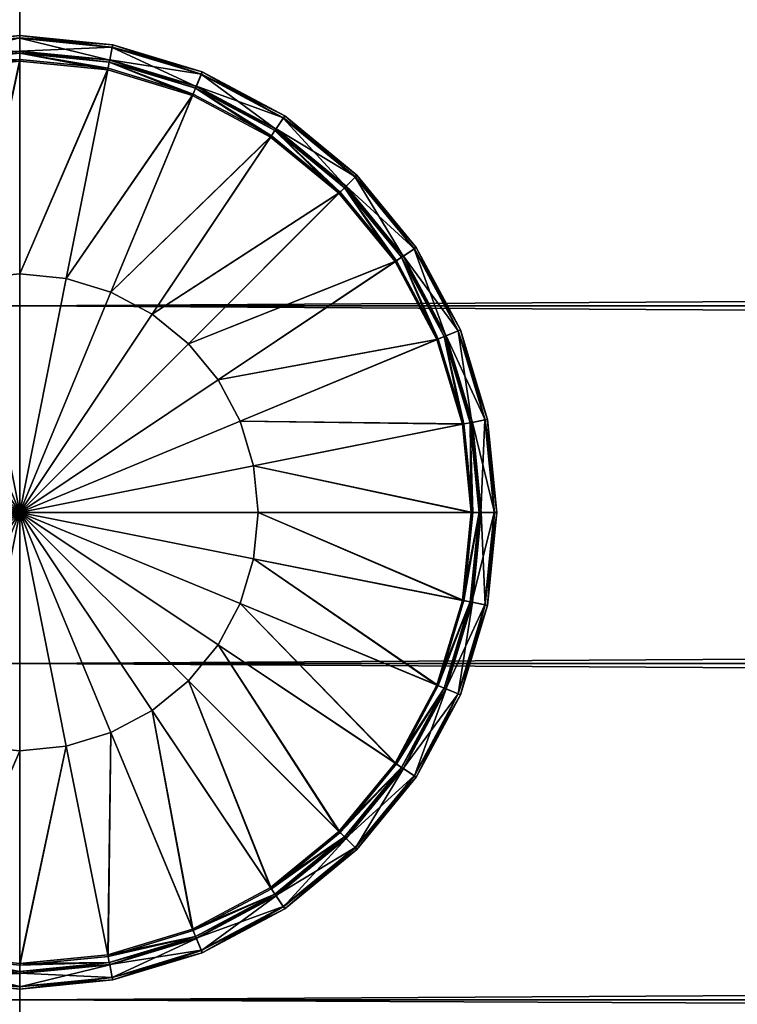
# Model space of a CAD drawing. Header units: millimetres. Extents: x -1425 to 1425, y -575 to 575.
# Tile 137 of 233: x 0 to 12, y 403 to 420. Entities that reach past the tile are written whole.
import ezdxf

# ---------------------------------------------------------------- set-up
doc = ezdxf.new("R2010")
doc.units = ezdxf.units.MM
doc.layers.get('0').update_dxf_attribs({"true_color": 0x5890e1})

msp = doc.modelspace()

# ---------------------------------------------------------------- meshes
at = {"color": 221, "true_color": 0xe5a6d7}
mesh = msp.add_polyface(dxfattribs=at)
corners = [(204.436, 498.085, 720.889), (204.749, 498.082, 720.701), (204.749, 498.526, 720.701), (204.999, 0, 711.949), (204.936, 0, 711.512), (204.936, 520.874, 711.512), (204.999, 520.843, 711.949), (204.749, 0, 711.199), (204.749, 520.896, 711.199), (204.436, 496.539, 720.889), (203.999, 496.54, 720.951), (203.999, 0, 720.951), (204.749, 496.536, 720.701), (204.436, 0, 720.889), (204.999, 498.07, 719.951), (204.936, 498.077, 720.389), (204.936, 496.531, 720.389), (204.999, 496.524, 719.951), (-203.185, 496.54, 720.951), (203.185, 496.54, 720.951), (203.185, 498.086, 720.951), (203.772, 498.086, 720.951), (203.772, 496.54, 720.951), (203.999, 498.086, 720.951), (204.999, 498.514, 719.951), (204.936, 498.521, 720.389), (204.936, 0, 720.389), (204.749, 0, 720.701), (-203.185, 0, 720.951), (203.185, 0, 720.951), (203.772, 0, 720.951), (203.772, 520.914, 710.949), (203.999, 520.914, 710.949), (203.999, 0, 710.949), (203.772, 0, 710.949), (204.436, 520.909, 711.012), (204.436, 0, 711.012), (-203.185, 520.914, 710.949), (203.185, 520.914, 710.949), (203.185, 0, 710.949), (204.999, 501.429, 719.803), (204.999, 523.913, 716.51), (204.999, 523.535, 712.035)]
mesh.append_faces([[corners[k] for k in face] for face in [(40, 14, 3), (41, 40, 3), (42, 41, 3)]], dxfattribs={"vtx0": -1, "vtx1": -1, "vtx2": -1, "color": 221})
mesh.append_faces([[corners[k] for k in face] for face in [(42, 3, 6)]], dxfattribs={"vtx0": -1, "vtx2": -1, "color": 221})
mesh.append_faces([[corners[k] for k in face] for face in [(14, 17, 3)]], dxfattribs={"vtx1": -1, "vtx2": -1, "color": 221})
mesh.append_faces([[corners[k] for k in face] for face in [(0, 1, 2), (3, 4, 5), (5, 6, 3), (4, 7, 8), (8, 5, 4), (9, 10, 11), (12, 9, 13), (14, 15, 16), (16, 17, 14), (15, 1, 12), (12, 16, 15), (18, 19, 20), (21, 20, 19), (19, 22, 21), (23, 21, 22), (22, 10, 23), (10, 9, 0), (0, 23, 10), (9, 12, 1), (1, 0, 9), (15, 14, 24), (1, 15, 25), (17, 16, 26), (16, 12, 27), (19, 18, 28), (22, 19, 29), (10, 22, 30), (31, 32, 33), (33, 34, 31), (32, 35, 36), (36, 33, 32), (35, 8, 7), (7, 36, 35), (37, 38, 39), (38, 31, 34), (34, 39, 38)]], dxfattribs={"vtx2": -1, "color": 221})
mesh = msp.add_polyface(dxfattribs=at)
corners = [(-205.001, 498.514, 719.951), (-205.001, 498.07, 719.951), (-204.938, 498.077, 720.389), (-204.938, 498.521, 720.389), (-204.751, 498.082, 720.701), (-204.001, 0, 710.949), (-204.438, 0, 711.012), (-204.438, 520.909, 711.012), (-204.001, 520.914, 710.949), (-204.751, 0, 711.199), (-204.751, 520.896, 711.199), (-204.938, 496.531, 720.389), (-205.001, 496.524, 719.951), (-205.001, 0, 719.951), (-204.751, 496.536, 720.701), (-204.938, 0, 720.389), (-203.74, 498.086, 720.951), (-204.001, 498.086, 720.951), (-204.001, 496.54, 720.951), (-203.74, 496.54, 720.951), (-204.438, 498.085, 720.889), (-204.438, 496.539, 720.889), (203.185, 498.086, 720.951), (-203.185, 498.086, 720.951), (-203.185, 496.54, 720.951), (-203.74, 498.53, 720.951), (-204.001, 498.53, 720.951), (-204.751, 498.526, 720.701), (-205.001, 520.843, 711.949), (-205.001, 0, 711.949), (-204.001, 0, 720.951), (-204.438, 0, 720.889), (-204.751, 0, 720.701), (-203.74, 0, 720.951), (-204.938, 520.874, 711.512), (-204.938, 0, 711.512), (-203.74, 520.914, 710.949), (-203.185, 520.914, 710.949), (-203.185, 0, 710.949), (-203.74, 0, 710.949), (203.185, 0, 710.949), (-205.001, 499.497, 719.921), (-205.001, 522.53, 711.949)]
mesh.append_faces([[corners[k] for k in face] for face in [(13, 28, 29)]], dxfattribs={"vtx0": -1, "color": 221})
mesh.append_faces([[corners[k] for k in face] for face in [(13, 42, 28)]], dxfattribs={"vtx0": -1, "vtx2": -1, "color": 221})
mesh.append_faces([[corners[k] for k in face] for face in [(12, 1, 41), (13, 12, 42)]], dxfattribs={"vtx1": -1, "vtx2": -1, "color": 221})
mesh.append_faces([[corners[k] for k in face] for face in [(0, 1, 2), (3, 2, 4), (5, 6, 7), (7, 8, 5), (6, 9, 10), (10, 7, 6), (11, 12, 13), (14, 11, 15), (16, 17, 18), (18, 19, 16), (17, 20, 21), (21, 18, 17), (20, 4, 14), (14, 21, 20), (22, 23, 24), (23, 16, 19), (19, 24, 23), (1, 12, 11), (11, 2, 1), (2, 11, 14), (14, 4, 2), (17, 16, 25), (20, 17, 26), (27, 4, 20), (19, 18, 30), (18, 21, 31), (21, 14, 32), (24, 19, 33), (28, 34, 35), (35, 29, 28), (34, 10, 9), (9, 35, 34), (36, 37, 38), (38, 39, 36), (8, 36, 39), (39, 5, 8), (40, 38, 37)]], dxfattribs={"vtx2": -1, "color": 221})
at = {"color": 196, "true_color": 0x390888}
mesh = msp.add_polyface(dxfattribs=at)
corners = [(1013.057, 394.469, 680.709), (1013.057, 395.524, 686.694), (0, 395.524, 686.694), (1013.057, 398.563, 691.957), (0, 398.563, 691.957), (1013.057, 403.219, 695.864), (0, 403.219, 695.864), (1013.057, 408.93, 697.943), (0, 408.93, 697.943), (1013.057, 415.008, 697.943), (0, 415.008, 697.943), (1013.057, 420.719, 695.864), (0, 420.719, 695.864), (1013.057, 425.375, 691.957), (0, 425.375, 691.957), (1013.057, 428.413, 686.694), (0, 428.414, 686.694), (1013.057, 429.469, 680.709), (0, 429.469, 680.709), (1013.057, 428.413, 674.723), (0, 428.414, 674.723), (1013.057, 425.375, 669.46), (0, 425.375, 669.46), (1013.057, 420.719, 665.553), (0, 420.719, 665.553), (1013.057, 415.008, 663.475), (0, 415.008, 663.475), (1013.057, 408.93, 663.475), (0, 408.93, 663.475), (1013.057, 403.219, 665.553), (0, 403.219, 665.553), (1013.057, 398.563, 669.46), (0, 398.563, 669.46), (1013.057, 395.524, 674.723), (0, 395.524, 674.723), (0, 394.469, 680.709), (0, 0, 698.95), (0, 483.003, 698.95), (1383, 483.003, 698.95), (0, 503.003, 710.951), (0, 487.003, 710.951), (1383, 487.003, 710.951), (0, 505.003, 700.95), (0, 505.003, 708.951), (1383, 505.003, 708.951), (1383, 487.003, 698.95), (0, 487.003, 698.95), (0, 503.003, 698.95), (1383, 483.003, 710.951), (0, 483.003, 710.951), (0, 0, 710.951), (0, 484.003, 698.95), (1383, 484.003, 698.95), (0, 485.003, 698.95), (1383, 503.878, 710.826), (0, 503.878, 710.826), (1383, 504.503, 710.451), (0, 504.503, 710.451), (0, 486.003, 710.951), (1383, 486.003, 710.951), (0, 485.003, 710.951), (1383, 504.878, 700.075), (0, 504.878, 700.075), (1383, 504.503, 699.45), (0, 504.503, 699.45), (0, 504.878, 709.826), (1383, 504.878, 709.826), (1383, 503.003, 698.95), (0, 503.878, 699.075), (1383, 503.878, 699.075), (1383, 486.003, 698.95), (0, 486.003, 698.95), (1383, 485.003, 698.95), (1383, 484.003, 710.951), (0, 484.003, 710.951), (1383, 485.003, 710.951), (1071.999, -7.5, 182.639), (1071.999, -2.605, 184.421), (0, -2.605, 184.421), (1071.999, 2.605, 184.421), (0, 2.605, 184.421)]
mesh.append_faces([[corners[k] for k in face] for face in [(0, 1, 2), (1, 3, 4), (3, 5, 6), (5, 7, 8), (7, 9, 10), (9, 11, 12), (11, 13, 14), (13, 15, 16), (15, 17, 18), (17, 19, 20), (19, 21, 22), (21, 23, 24), (23, 25, 26), (25, 27, 28), (27, 29, 30), (29, 31, 32), (31, 33, 34), (33, 0, 35), (36, 37, 38), (39, 40, 41), (42, 43, 44), (45, 46, 47), (48, 49, 50), (38, 37, 51), (52, 51, 53), (54, 55, 39), (56, 57, 55), (41, 40, 58), (59, 58, 60), (61, 62, 42), (63, 64, 62), (44, 43, 65), (66, 65, 57), (67, 47, 68), (69, 68, 64), (70, 71, 46), (72, 53, 71), (73, 74, 49), (75, 60, 74), (76, 77, 78), (77, 79, 80)]], dxfattribs={"vtx2": -1, "color": 196})
mesh = msp.add_polyface(dxfattribs=at)
corners = [(1013.057, 395.524, 686.694), (1013.057, 394.469, 680.709), (1021.691, 394.469, 680.709), (1013.057, 403.219, 695.864), (1013.057, 398.563, 691.957), (1021.691, 398.563, 691.957), (1013.057, 408.93, 697.943), (1021.691, 403.219, 695.864), (1013.057, 420.719, 695.864), (1013.057, 415.008, 697.943), (1021.691, 415.008, 697.943), (1013.057, 425.375, 691.957), (1021.691, 420.719, 695.864), (1013.057, 425.375, 669.46), (1013.057, 428.413, 674.723), (1021.691, 428.413, 674.723), (1013.057, 420.719, 665.553), (1021.691, 425.375, 669.46), (1013.057, 415.008, 663.475), (1021.691, 420.719, 665.553), (1013.057, 408.93, 663.475), (1021.691, 415.008, 663.475), (1013.057, 398.563, 669.46), (1013.057, 403.219, 665.553), (1021.691, 403.219, 665.553), (1013.057, 395.524, 674.723), (1021.691, 398.563, 669.46), (1383, 483.003, 698.95), (1383, 0, 698.95), (0, 0, 698.95), (1383, 487.003, 710.951), (1383, 503.003, 710.951), (0, 503.003, 710.951), (1383, 505.003, 708.951), (1383, 505.003, 700.95), (0, 505.003, 700.95), (0, 503.003, 698.95), (1383, 503.003, 698.95), (1383, 487.003, 698.95), (0, 0, 710.951), (1383, 0, 710.951), (1383, 483.003, 710.951), (0, 484.003, 698.95), (1383, 484.003, 698.95), (0, 485.003, 698.95), (1383, 485.003, 698.95), (1383, 503.878, 710.826), (0, 503.878, 710.826), (1383, 504.503, 710.451), (0, 486.003, 710.951), (1383, 486.003, 710.951), (0, 485.003, 710.951), (1383, 485.003, 710.951), (1383, 504.878, 700.075), (0, 504.878, 700.075), (1383, 504.503, 699.45), (0, 504.878, 709.826), (1383, 504.878, 709.826), (0, 504.503, 710.451), (0, 503.878, 699.075), (1383, 503.878, 699.075), (0, 504.503, 699.45), (0, 487.003, 698.95), (1383, 486.003, 698.95), (0, 486.003, 698.95), (0, 483.003, 710.951), (1383, 484.003, 710.951), (0, 484.003, 710.951), (1071.999, 2.605, 184.421), (1071.999, 7.5, 182.639), (0, 7.5, 182.639), (1071.999, 11.491, 179.291), (0, 11.491, 179.291), (1071.999, 14.095, 174.779), (0, 14.095, 174.779), (1071.999, 15, 169.649), (0, 15, 169.649), (1071.999, 14.095, 164.519), (0, 14.095, 164.519), (1071.999, 11.491, 160.007), (0, 11.491, 160.007), (1071.999, 7.5, 156.658), (0, 7.5, 156.658), (1071.999, 2.605, 154.877), (0, 2.605, 154.877), (1071.999, -2.605, 154.877), (0, -2.605, 154.877)]
mesh.append_faces([[corners[k] for k in face] for face in [(0, 1, 2), (3, 4, 5), (6, 3, 7), (8, 9, 10), (11, 8, 12), (13, 14, 15), (16, 13, 17), (18, 16, 19), (20, 18, 21), (22, 23, 24), (25, 22, 26), (27, 28, 29), (30, 31, 32), (33, 34, 35), (36, 37, 38), (39, 40, 41), (42, 43, 27), (44, 45, 43), (32, 31, 46), (47, 46, 48), (49, 50, 30), (51, 52, 50), (35, 34, 53), (54, 53, 55), (56, 57, 33), (58, 48, 57), (59, 60, 37), (61, 55, 60), (62, 38, 63), (64, 63, 45), (65, 41, 66), (67, 66, 52), (68, 69, 70), (69, 71, 72), (71, 73, 74), (73, 75, 76), (75, 77, 78), (77, 79, 80), (79, 81, 82), (81, 83, 84), (83, 85, 86)]], dxfattribs={"vtx2": -1, "color": 196})
at = {"color": 221, "true_color": 0xe5a6d7}
mesh = msp.add_polyface(dxfattribs=at)
corners = [(-203.74, 0, 720.951), (-204.001, 0, 720.951), (-204.001, -496.536, 720.951), (-204.438, 0, 720.889), (-204.438, -496.535, 720.889), (-204.751, 0, 720.701), (-204.751, -496.532, 720.701), (204.999, 0, 719.951), (204.936, 0, 720.389), (204.936, -496.527, 720.389), (204.749, 0, 720.701), (204.749, -496.532, 720.701), (203.185, 0, 720.951), (-203.185, 0, 720.951), (-203.185, -496.536, 720.951), (-203.74, -496.536, 720.951), (203.772, 0, 720.951), (203.185, -496.536, 720.951), (203.999, 0, 720.951), (203.772, -496.536, 720.951), (203.772, 0, 710.949), (203.999, 0, 710.949), (203.999, -520.909, 710.949), (204.436, 0, 711.012), (204.436, -520.905, 711.012), (204.749, 0, 711.199), (204.749, -520.892, 711.199), (-205.001, 0, 711.949), (-204.938, 0, 711.512), (-204.938, -520.87, 711.512), (-204.751, 0, 711.199), (-204.751, -520.892, 711.199), (-203.74, 0, 710.949), (-203.185, 0, 710.949), (-203.185, -520.909, 710.949), (-204.001, 0, 710.949), (-203.74, -520.909, 710.949), (203.185, 0, 710.949), (203.185, -520.909, 710.949), (204.436, 0, 720.889), (204.436, 496.539, 720.889), (204.749, 496.536, 720.701), (-205.001, 0, 719.951), (-204.938, 0, 720.389), (-204.938, 496.531, 720.389), (-204.751, 496.536, 720.701), (204.999, -520.839, 711.949), (204.999, 0, 711.949), (-203.74, 496.54, 720.951), (-204.001, 496.54, 720.951), (-204.438, 496.539, 720.889), (204.999, 496.524, 719.951), (204.936, 496.531, 720.389), (203.185, 496.54, 720.951), (-203.185, 496.54, 720.951), (203.772, 496.54, 720.951), (203.999, 496.54, 720.951), (-204.438, 0, 711.012), (-204.001, -520.909, 710.949), (-204.438, -520.905, 711.012), (204.936, 0, 711.512), (204.936, -520.87, 711.512), (203.999, -496.536, 720.951), (204.436, -496.535, 720.889), (-205.001, -496.52, 719.951), (-204.938, -496.527, 720.389)]
mesh.append_faces([[corners[k] for k in face] for face in [(7, 46, 47)]], dxfattribs={"vtx0": -1, "color": 221})
mesh.append_faces([[corners[k] for k in face] for face in [(0, 1, 2), (1, 3, 4), (3, 5, 6), (7, 8, 9), (8, 10, 11), (12, 13, 14), (13, 0, 15), (16, 12, 17), (18, 16, 19), (20, 21, 22), (21, 23, 24), (23, 25, 26), (27, 28, 29), (28, 30, 31), (32, 33, 34), (35, 32, 36), (33, 37, 38), (18, 39, 40), (39, 10, 41), (42, 43, 44), (43, 5, 45), (1, 0, 48), (3, 1, 49), (5, 3, 50), (8, 7, 51), (10, 8, 52), (13, 12, 53), (0, 13, 54), (12, 16, 55), (16, 18, 56), (57, 35, 58), (30, 57, 59), (60, 47, 46), (25, 60, 61), (39, 18, 62), (10, 39, 63), (43, 42, 64), (5, 43, 65), (64, 42, 27), (51, 7, 47)]], dxfattribs={"vtx2": -1, "color": 221})
at = {"color": 196, "true_color": 0x390888}
mesh = msp.add_polyface(dxfattribs=at)
corners = [(-1013.057, 394.469, 680.709), (0, 394.469, 680.709), (0, 395.524, 686.694), (-1013.057, 395.524, 686.694), (0, 398.563, 691.957), (-1013.057, 398.563, 691.957), (0, 403.219, 695.864), (-1013.057, 403.219, 695.864), (0, 408.93, 697.943), (-1013.057, 408.93, 697.943), (0, 415.008, 697.943), (-1013.057, 415.008, 697.943), (0, 420.719, 695.864), (-1013.057, 420.719, 695.864), (0, 425.375, 691.957), (-1013.057, 425.375, 691.957), (0, 428.414, 686.694), (-1013.057, 428.414, 686.694), (0, 429.469, 680.709), (-1013.057, 429.469, 680.709), (0, 428.414, 674.723), (-1013.057, 428.414, 674.723), (0, 425.375, 669.46), (-1013.057, 425.375, 669.46), (0, 420.719, 665.553), (-1013.057, 420.719, 665.553), (0, 415.008, 663.475), (-1013.057, 415.008, 663.475), (0, 408.93, 663.475), (-1013.057, 408.93, 663.475), (0, 403.219, 665.553), (-1013.057, 403.219, 665.553), (0, 398.563, 669.46), (-1013.057, 398.563, 669.46), (0, 395.524, 674.723), (-1013.057, 395.524, 674.723), (1013.057, 394.469, 680.709), (1013.057, 395.524, 686.694), (1013.057, 398.563, 691.957), (1013.057, 403.219, 695.864), (1013.057, 408.93, 697.943), (1013.057, 415.008, 697.943), (1013.057, 420.719, 695.864), (1013.057, 425.375, 691.957), (1013.057, 428.413, 686.694), (1013.057, 429.469, 680.709), (1013.057, 428.413, 674.723), (1013.057, 425.375, 669.46), (1013.057, 420.719, 665.553), (1013.057, 415.008, 663.475), (1013.057, 408.93, 663.475), (1013.057, 403.219, 665.553), (1013.057, 398.563, 669.46), (1013.057, 395.524, 674.723), (0, 11.491, 179.291), (0, 7.5, 182.639), (1071.999, 7.5, 182.639), (0, 14.095, 174.779), (1071.999, 11.491, 179.291), (0, 15, 169.649), (1071.999, 14.095, 174.779), (0, 14.095, 164.519), (1071.999, 15, 169.649), (0, 11.491, 160.007), (1071.999, 14.095, 164.519), (0, 7.5, 156.658), (1071.999, 11.491, 160.007)]
mesh.append_faces([[corners[k] for k in face] for face in [(0, 1, 2), (3, 2, 4), (5, 4, 6), (7, 6, 8), (9, 8, 10), (11, 10, 12), (13, 12, 14), (15, 14, 16), (17, 16, 18), (19, 18, 20), (21, 20, 22), (23, 22, 24), (25, 24, 26), (27, 26, 28), (29, 28, 30), (31, 30, 32), (33, 32, 34), (35, 34, 1), (2, 1, 36), (4, 2, 37), (6, 4, 38), (8, 6, 39), (10, 8, 40), (12, 10, 41), (14, 12, 42), (16, 14, 43), (18, 16, 44), (20, 18, 45), (22, 20, 46), (24, 22, 47), (26, 24, 48), (28, 26, 49), (30, 28, 50), (32, 30, 51), (34, 32, 52), (1, 34, 53), (54, 55, 56), (57, 54, 58), (59, 57, 60), (61, 59, 62), (63, 61, 64), (65, 63, 66)]], dxfattribs={"vtx2": -1, "color": 196})
at = {"color": 31, "true_color": 0xe4b899}
mesh = msp.add_polyface(dxfattribs=at)
corners = [(-0.789, 415.471, 697.35), (-1.499, 419.042, 697.35), (0.001, 419.189, 697.35), (0.001, 415.548, 697.35), (-1.549, 415.24, 697.35), (-2.942, 418.604, 697.35), (-2.249, 414.866, 697.35), (-4.271, 417.893, 697.35), (-1.579, 419.442, 697.65), (-1.579, 419.442, 697.708), (0.001, 419.598, 697.708), (0.001, 419.598, 697.65), (-3.098, 418.981, 697.65), (-3.098, 418.981, 697.708), (-1.52, 419.148, 698.97), (-1.495, 419.017, 698.97), (0.001, 419.165, 698.97), (0.001, 419.298, 698.97), (-2.983, 418.704, 698.97), (-2.932, 418.581, 698.97), (-4.332, 417.983, 698.97), (-1.526, 419.178, 697.381), (0.001, 419.328, 697.381), (0.001, 419.298, 697.35), (-1.52, 419.148, 697.35), (-2.995, 418.732, 697.381), (-2.983, 418.704, 697.35), (-1.571, 419.403, 698.709), (0.001, 419.558, 698.709), (0.001, 419.598, 698.67), (-1.579, 419.442, 698.67), (-3.083, 418.944, 698.709), (-3.098, 418.981, 698.67), (-0.789, 415.471, 698.97), (0.001, 415.548, 698.97), (-1.549, 415.24, 698.97), (-4.258, 417.873, 698.97), (-2.249, 414.866, 698.97), (0.001, 419.335, 698.932), (-1.528, 419.185, 698.932), (-2.998, 418.739, 698.932), (0.001, 419.598, 698.598), (-1.579, 419.442, 698.598), (-3.098, 418.981, 698.598), (0.001, 419.553, 697.606), (-1.57, 419.398, 697.606), (-3.081, 418.94, 697.606), (-4.332, 417.983, 697.35)]
mesh.append_faces([[corners[k] for k in face] for face in [(0, 1, 2), (2, 3, 0), (4, 5, 1), (1, 0, 4), (6, 7, 5), (8, 9, 10), (10, 11, 8), (12, 13, 9), (9, 8, 12), (14, 15, 16), (16, 17, 14), (18, 19, 15), (15, 14, 18), (19, 18, 20), (21, 22, 23), (23, 24, 21), (25, 21, 24), (24, 26, 25), (27, 28, 29), (29, 30, 27), (31, 27, 30), (30, 32, 31), (33, 34, 16), (16, 15, 33), (35, 33, 15), (15, 19, 35), (19, 36, 37), (14, 17, 38), (38, 39, 14), (18, 14, 39), (39, 40, 18), (39, 38, 28), (28, 27, 39), (40, 39, 27), (27, 31, 40), (30, 29, 41), (41, 42, 30), (32, 30, 42), (42, 43, 32), (42, 41, 10), (10, 9, 42), (43, 42, 9), (9, 13, 43), (8, 11, 44), (44, 45, 8), (12, 8, 45), (45, 46, 12), (45, 44, 22), (22, 21, 45), (46, 45, 21), (21, 25, 46), (24, 23, 2), (2, 1, 24), (26, 24, 1), (1, 5, 26), (47, 26, 5)]], dxfattribs={"vtx2": -1, "color": 31})
mesh = msp.add_polyface(dxfattribs=at)
corners = [(1.55, 415.24, 697.35), (2.944, 418.604, 697.35), (4.273, 417.893, 697.35), (0.791, 415.471, 697.35), (1.501, 419.042, 697.35), (0.001, 415.548, 697.35), (0.001, 419.189, 697.35), (1.581, 419.442, 697.65), (1.581, 419.442, 697.708), (3.1, 418.981, 697.708), (3.1, 418.981, 697.65), (0.001, 419.598, 697.65), (0.001, 419.598, 697.708), (2.985, 418.704, 698.97), (2.934, 418.581, 698.97), (4.26, 417.873, 698.97), (1.522, 419.148, 698.97), (1.496, 419.017, 698.97), (0.001, 419.298, 698.97), (0.001, 419.165, 698.97), (1.528, 419.178, 697.381), (2.997, 418.732, 697.381), (2.985, 418.704, 697.35), (1.522, 419.148, 697.35), (0.001, 419.328, 697.381), (0.001, 419.298, 697.35), (1.573, 419.403, 698.709), (3.085, 418.944, 698.709), (3.1, 418.981, 698.67), (1.581, 419.442, 698.67), (0.001, 419.558, 698.709), (0.001, 419.598, 698.67), (1.55, 415.24, 698.97), (0.791, 415.471, 698.97), (0.001, 415.548, 698.97), (3, 418.739, 698.932), (1.53, 419.185, 698.932), (0.001, 419.335, 698.932), (3.1, 418.981, 698.598), (1.581, 419.442, 698.598), (0.001, 419.598, 698.598), (3.083, 418.94, 697.606), (1.572, 419.398, 697.606), (0.001, 419.553, 697.606)]
mesh.append_faces([[corners[k] for k in face] for face in [(0, 1, 2), (3, 4, 1), (1, 0, 3), (5, 6, 4), (4, 3, 5), (7, 8, 9), (9, 10, 7), (11, 12, 8), (8, 7, 11), (13, 14, 15), (16, 17, 14), (14, 13, 16), (18, 19, 17), (17, 16, 18), (20, 21, 22), (22, 23, 20), (24, 20, 23), (23, 25, 24), (26, 27, 28), (28, 29, 26), (30, 26, 29), (29, 31, 30), (15, 14, 32), (33, 32, 14), (14, 17, 33), (34, 33, 17), (17, 19, 34), (16, 13, 35), (35, 36, 16), (18, 16, 36), (36, 37, 18), (36, 35, 27), (27, 26, 36), (37, 36, 26), (26, 30, 37), (29, 28, 38), (38, 39, 29), (31, 29, 39), (39, 40, 31), (39, 38, 9), (9, 8, 39), (40, 39, 8), (8, 12, 40), (7, 10, 41), (41, 42, 7), (11, 7, 42), (42, 43, 11), (42, 41, 21), (21, 20, 42), (43, 42, 20), (20, 24, 43), (2, 1, 22), (23, 22, 1), (1, 4, 23), (25, 23, 4), (4, 6, 25)]], dxfattribs={"vtx2": -1, "color": 31})
mesh = msp.add_polyface(dxfattribs=at)
corners = [(2.25, 414.866, 697.35), (4.273, 417.893, 697.35), (5.439, 416.937, 697.35), (5.727, 417.226, 697.65), (5.727, 417.226, 697.708), (6.734, 415.998, 697.708), (4.5, 418.233, 697.65), (4.5, 418.233, 697.708), (3.1, 418.981, 697.65), (3.1, 418.981, 697.708), (5.515, 417.014, 698.97), (5.421, 416.919, 698.97), (6.374, 415.758, 698.97), (4.333, 417.983, 698.97), (4.26, 417.873, 698.97), (2.985, 418.704, 698.97), (6.485, 415.832, 697.35), (5.515, 417.014, 697.35), (5.537, 417.035, 697.381), (4.35, 418.009, 697.381), (4.333, 417.983, 697.35), (2.997, 418.732, 697.381), (2.985, 418.704, 697.35), (6.734, 415.998, 698.67), (5.727, 417.226, 698.67), (5.699, 417.198, 698.709), (4.478, 418.2, 698.709), (4.5, 418.233, 698.67), (3.085, 418.944, 698.709), (3.1, 418.981, 698.67), (2.25, 414.866, 698.97), (6.516, 415.853, 698.932), (5.542, 417.04, 698.932), (4.354, 418.015, 698.932), (3, 418.739, 698.932), (6.701, 415.976, 698.709), (6.734, 415.998, 698.598), (5.727, 417.226, 698.598), (4.5, 418.233, 698.598), (3.1, 418.981, 698.598), (6.697, 415.974, 697.606), (5.696, 417.194, 697.606), (4.475, 418.196, 697.606), (3.083, 418.94, 697.606), (6.51, 415.849, 697.381), (6.395, 415.772, 697.35)]
mesh.append_faces([[corners[k] for k in face] for face in [(0, 1, 2), (3, 4, 5), (6, 7, 4), (4, 3, 6), (8, 9, 7), (7, 6, 8), (10, 11, 12), (13, 14, 11), (11, 10, 13), (14, 13, 15), (16, 17, 18), (19, 18, 17), (17, 20, 19), (21, 19, 20), (20, 22, 21), (23, 24, 25), (26, 25, 24), (24, 27, 26), (28, 26, 27), (27, 29, 28), (11, 14, 30), (31, 32, 10), (13, 10, 32), (32, 33, 13), (15, 13, 33), (33, 34, 15), (35, 25, 32), (33, 32, 25), (25, 26, 33), (34, 33, 26), (26, 28, 34), (36, 37, 24), (27, 24, 37), (37, 38, 27), (29, 27, 38), (38, 39, 29), (37, 36, 5), (5, 4, 37), (38, 37, 4), (4, 7, 38), (39, 38, 7), (7, 9, 39), (40, 41, 3), (6, 3, 41), (41, 42, 6), (8, 6, 42), (42, 43, 8), (44, 18, 41), (42, 41, 18), (18, 19, 42), (43, 42, 19), (19, 21, 43), (45, 2, 17), (20, 17, 2), (2, 1, 20), (22, 20, 1)]], dxfattribs={"vtx2": -1, "color": 31})
mesh = msp.add_polyface(dxfattribs=at)
corners = [(0.001, 411.499, 697.35), (-0.789, 415.471, 697.35), (0.001, 415.548, 697.35), (-1.549, 415.24, 697.35), (-2.249, 414.866, 697.35), (-2.862, 414.362, 697.35), (-3.366, 413.749, 697.35), (-3.74, 413.049, 697.35), (-3.97, 412.289, 697.35), (-4.048, 411.499, 697.35), (-2.942, 418.604, 697.35), (-5.437, 416.937, 697.35), (-4.271, 417.893, 697.35), (-6.393, 415.772, 697.35), (-7.104, 414.442, 697.35), (-7.541, 413, 697.35), (-7.689, 411.499, 697.35), (-6.483, 415.832, 698.97), (-6.373, 415.758, 698.97), (-5.419, 416.919, 698.97), (-7.204, 414.484, 698.97), (-7.081, 414.433, 698.97), (0.001, 411.499, 698.97), (0.001, 415.548, 698.97), (-0.789, 415.471, 698.97), (-1.549, 415.24, 698.97), (-2.249, 414.866, 698.97), (-2.862, 414.362, 698.97), (-3.366, 413.749, 698.97), (-3.74, 413.049, 698.97), (-3.97, 412.289, 698.97), (-4.048, 411.499, 698.97), (-5.513, 417.014, 697.35), (-6.483, 415.832, 697.35), (-6.508, 415.849, 697.381), (-7.232, 414.495, 697.381), (-5.725, 417.226, 698.67), (-6.733, 415.998, 698.67), (-6.699, 415.976, 698.709), (-7.444, 414.583, 698.709), (-2.932, 418.581, 698.97), (-4.258, 417.873, 698.97), (-7.517, 412.995, 698.97), (-7.664, 411.499, 698.97), (-5.54, 417.04, 698.932), (-6.514, 415.853, 698.932), (-5.697, 417.198, 698.709), (-7.238, 414.498, 698.932), (-5.694, 417.194, 697.606), (-6.696, 415.974, 697.606), (-6.733, 415.998, 697.65), (-7.481, 414.598, 697.65), (-5.535, 417.035, 697.381), (-7.44, 414.581, 697.606), (-7.204, 414.484, 697.35)]
mesh.append_faces([[corners[k] for k in face] for face in [(0, 1, 2), (0, 3, 1), (0, 4, 3), (0, 5, 4), (0, 6, 5), (0, 7, 6), (0, 8, 7), (0, 9, 8), (22, 23, 24), (22, 24, 25), (22, 25, 26), (22, 26, 27), (22, 27, 28), (22, 28, 29), (22, 29, 30), (22, 30, 31)]], dxfattribs={"color": 31})
mesh.append_faces([[corners[k] for k in face] for face in [(10, 3, 4), (5, 11, 12), (12, 4, 5), (6, 13, 11), (11, 5, 6), (7, 14, 13), (13, 6, 7), (8, 15, 14), (14, 7, 8), (9, 16, 15), (15, 8, 9), (17, 18, 19), (20, 21, 18), (18, 17, 20), (32, 33, 34), (35, 34, 33), (36, 37, 38), (39, 38, 37), (26, 25, 40), (27, 26, 41), (41, 19, 27), (28, 27, 19), (19, 18, 28), (29, 28, 18), (18, 21, 29), (30, 29, 21), (21, 42, 30), (31, 30, 42), (42, 43, 31), (44, 45, 17), (20, 17, 45), (46, 38, 45), (47, 45, 38), (48, 49, 50), (51, 50, 49), (52, 34, 49), (53, 49, 34), (11, 13, 33), (54, 33, 13), (13, 14, 54)]], dxfattribs={"vtx2": -1, "color": 31})
mesh = msp.add_polyface(dxfattribs=at)
corners = [(0.001, 411.499, 697.35), (3.972, 412.289, 697.35), (4.05, 411.499, 697.35), (3.742, 413.049, 697.35), (3.368, 413.749, 697.35), (2.864, 414.362, 697.35), (2.25, 414.866, 697.35), (1.55, 415.24, 697.35), (0.791, 415.471, 697.35), (0.001, 415.548, 697.35), (7.543, 413, 697.35), (7.691, 411.499, 697.35), (7.105, 414.442, 697.35), (6.395, 415.772, 697.35), (5.439, 416.937, 697.35), (4.273, 417.893, 697.35), (6.734, 415.998, 697.708), (6.734, 415.998, 697.65), (5.727, 417.226, 697.65), (6.485, 415.832, 698.97), (6.374, 415.758, 698.97), (7.083, 414.433, 698.97), (7.206, 414.484, 698.97), (5.515, 417.014, 698.97), (0.001, 411.499, 698.97), (4.05, 411.499, 698.97), (3.972, 412.289, 698.97), (3.742, 413.049, 698.97), (3.368, 413.749, 698.97), (2.864, 414.362, 698.97), (2.25, 414.866, 698.97), (1.55, 415.24, 698.97), (0.791, 415.471, 698.97), (0.001, 415.548, 698.97), (7.206, 414.484, 697.35), (6.485, 415.832, 697.35), (6.51, 415.849, 697.381), (5.537, 417.035, 697.381), (7.483, 414.598, 698.67), (6.734, 415.998, 698.67), (6.701, 415.976, 698.709), (5.699, 417.198, 698.709), (7.666, 411.499, 698.97), (7.519, 412.995, 698.97), (5.421, 416.919, 698.97), (4.26, 417.873, 698.97), (7.24, 414.498, 698.932), (6.516, 415.853, 698.932), (7.446, 414.583, 698.709), (5.542, 417.04, 698.932), (5.727, 417.226, 698.67), (6.734, 415.998, 698.598), (7.442, 414.581, 697.606), (6.697, 415.974, 697.606), (7.234, 414.495, 697.381), (5.696, 417.194, 697.606), (5.515, 417.014, 697.35)]
mesh.append_faces([[corners[k] for k in face] for face in [(0, 1, 2), (0, 3, 1), (0, 4, 3), (0, 5, 4), (0, 6, 5), (0, 7, 6), (0, 8, 7), (0, 9, 8), (24, 25, 26), (24, 26, 27), (24, 27, 28), (24, 28, 29), (24, 29, 30), (24, 30, 31), (24, 31, 32), (24, 32, 33)]], dxfattribs={"color": 31})
mesh.append_faces([[corners[k] for k in face] for face in [(1, 10, 11), (11, 2, 1), (3, 12, 10), (10, 1, 3), (4, 13, 12), (12, 3, 4), (5, 14, 13), (13, 4, 5), (14, 5, 6), (15, 6, 7), (16, 17, 18), (19, 20, 21), (21, 22, 19), (20, 19, 23), (34, 35, 36), (37, 36, 35), (38, 39, 40), (41, 40, 39), (26, 25, 42), (42, 43, 26), (27, 26, 43), (43, 21, 27), (28, 27, 21), (21, 20, 28), (29, 28, 20), (20, 44, 29), (30, 29, 44), (31, 30, 45), (46, 47, 19), (23, 19, 47), (48, 40, 47), (49, 47, 40), (50, 39, 51), (52, 53, 17), (18, 17, 53), (54, 36, 53), (55, 53, 36), (35, 34, 12), (12, 13, 35), (56, 35, 13)]], dxfattribs={"vtx2": -1, "color": 31})
mesh = msp.add_polyface(dxfattribs=at)
corners = [(7.944, 413.079, 697.65), (7.944, 413.079, 697.708), (8.099, 411.499, 697.708), (8.099, 411.499, 697.65), (7.483, 414.598, 697.65), (7.483, 414.598, 697.708), (6.734, 415.998, 697.65), (6.734, 415.998, 697.708), (7.649, 413.021, 698.97), (7.519, 412.995, 698.97), (7.666, 411.499, 698.97), (7.799, 411.499, 698.97), (7.206, 414.484, 698.97), (7.083, 414.433, 698.97), (7.679, 413.027, 697.381), (7.83, 411.499, 697.381), (7.799, 411.499, 697.35), (7.649, 413.021, 697.35), (7.234, 414.495, 697.381), (7.206, 414.484, 697.35), (6.51, 415.849, 697.381), (7.905, 413.071, 698.709), (8.059, 411.499, 698.709), (8.099, 411.499, 698.67), (7.944, 413.079, 698.67), (7.446, 414.583, 698.709), (7.483, 414.598, 698.67), (6.701, 415.976, 698.709), (7.837, 411.499, 698.932), (7.686, 413.028, 698.932), (7.24, 414.498, 698.932), (6.485, 415.832, 698.97), (6.516, 415.853, 698.932), (8.099, 411.499, 698.598), (7.944, 413.079, 698.598), (7.483, 414.598, 698.598), (6.734, 415.998, 698.67), (6.734, 415.998, 698.598), (8.055, 411.499, 697.606), (7.9, 413.071, 697.606), (7.442, 414.581, 697.606), (6.697, 415.974, 697.606), (7.691, 411.499, 697.35), (7.543, 413, 697.35), (7.105, 414.442, 697.35)]
mesh.append_faces([[corners[k] for k in face] for face in [(0, 1, 2), (2, 3, 0), (4, 5, 1), (1, 0, 4), (6, 7, 5), (5, 4, 6), (8, 9, 10), (10, 11, 8), (12, 13, 9), (9, 8, 12), (14, 15, 16), (16, 17, 14), (18, 14, 17), (17, 19, 18), (20, 18, 19), (21, 22, 23), (23, 24, 21), (25, 21, 24), (24, 26, 25), (27, 25, 26), (8, 11, 28), (28, 29, 8), (12, 8, 29), (29, 30, 12), (31, 12, 30), (29, 28, 22), (22, 21, 29), (30, 29, 21), (21, 25, 30), (32, 30, 25), (24, 23, 33), (33, 34, 24), (26, 24, 34), (34, 35, 26), (36, 26, 35), (35, 37, 36), (34, 33, 2), (2, 1, 34), (35, 34, 1), (1, 5, 35), (37, 35, 5), (5, 7, 37), (0, 3, 38), (38, 39, 0), (4, 0, 39), (39, 40, 4), (6, 4, 40), (39, 38, 15), (15, 14, 39), (40, 39, 14), (14, 18, 40), (41, 40, 18), (17, 16, 42), (42, 43, 17), (19, 17, 43), (43, 44, 19)]], dxfattribs={"vtx2": -1, "color": 31})
mesh = msp.add_polyface(dxfattribs=at)
corners = [(0.001, 411.499, 697.35), (-3.97, 410.709, 697.35), (-4.048, 411.499, 697.35), (-3.74, 409.95, 697.35), (-3.366, 409.25, 697.35), (-2.862, 408.636, 697.35), (-2.249, 408.133, 697.35), (-1.549, 407.758, 697.35), (-0.789, 407.528, 697.35), (0.001, 407.45, 697.35), (-7.104, 408.557, 697.35), (-5.437, 406.062, 697.35), (-6.393, 407.227, 697.35), (-4.271, 405.105, 697.35), (-2.942, 404.395, 697.35), (-1.499, 403.957, 697.35), (0.001, 403.809, 697.35), (-4.332, 405.015, 698.97), (-4.258, 405.126, 698.97), (-5.419, 406.079, 698.97), (-2.983, 404.295, 698.97), (-2.932, 404.418, 698.97), (0.001, 411.499, 698.97), (-4.048, 411.499, 698.97), (-3.97, 410.709, 698.97), (-3.74, 409.95, 698.97), (-3.366, 409.25, 698.97), (-2.862, 408.636, 698.97), (-2.249, 408.133, 698.97), (-1.549, 407.758, 698.97), (-0.789, 407.528, 698.97), (0.001, 407.45, 698.97), (-5.513, 405.985, 697.35), (-4.332, 405.015, 697.35), (-4.349, 404.99, 697.381), (-2.995, 404.266, 697.381), (-5.725, 405.773, 698.67), (-4.498, 404.766, 698.67), (-4.476, 404.799, 698.709), (-3.083, 404.054, 698.709), (-7.081, 408.566, 698.97), (-6.373, 407.241, 698.97), (-1.495, 403.981, 698.97), (0.001, 403.834, 698.97), (-5.54, 405.959, 698.932), (-4.352, 404.984, 698.932), (-5.697, 405.801, 698.709), (-2.998, 404.26, 698.932), (-5.694, 405.804, 697.606), (-4.474, 404.803, 697.606), (-4.498, 404.766, 697.65), (-3.098, 404.017, 697.65), (-5.535, 405.964, 697.381), (-3.081, 404.059, 697.606), (-2.983, 404.295, 697.35)]
mesh.append_faces([[corners[k] for k in face] for face in [(0, 1, 2), (0, 3, 1), (0, 4, 3), (0, 5, 4), (0, 6, 5), (0, 7, 6), (0, 8, 7), (0, 9, 8), (22, 23, 24), (22, 24, 25), (22, 25, 26), (22, 26, 27), (22, 27, 28), (22, 28, 29), (22, 29, 30), (22, 30, 31)]], dxfattribs={"color": 31})
mesh.append_faces([[corners[k] for k in face] for face in [(10, 3, 4), (5, 11, 12), (12, 4, 5), (6, 13, 11), (11, 5, 6), (7, 14, 13), (13, 6, 7), (8, 15, 14), (14, 7, 8), (9, 16, 15), (15, 8, 9), (17, 18, 19), (20, 21, 18), (18, 17, 20), (32, 33, 34), (35, 34, 33), (36, 37, 38), (39, 38, 37), (26, 25, 40), (27, 26, 41), (41, 19, 27), (28, 27, 19), (19, 18, 28), (29, 28, 18), (18, 21, 29), (30, 29, 21), (21, 42, 30), (31, 30, 42), (42, 43, 31), (44, 45, 17), (20, 17, 45), (46, 38, 45), (47, 45, 38), (48, 49, 50), (51, 50, 49), (52, 34, 49), (53, 49, 34), (11, 13, 33), (54, 33, 13), (13, 14, 54)]], dxfattribs={"vtx2": -1, "color": 31})
mesh = msp.add_polyface(dxfattribs=at)
corners = [(0.001, 411.499, 697.35), (0.791, 407.528, 697.35), (0.001, 407.45, 697.35), (1.55, 407.758, 697.35), (2.25, 408.133, 697.35), (2.864, 408.636, 697.35), (3.368, 409.25, 697.35), (3.742, 409.95, 697.35), (3.972, 410.709, 697.35), (4.05, 411.499, 697.35), (2.944, 404.395, 697.35), (5.439, 406.062, 697.35), (4.273, 405.105, 697.35), (6.395, 407.227, 697.35), (7.106, 408.557, 697.35), (7.543, 409.999, 697.35), (7.691, 411.499, 697.35), (6.485, 407.167, 698.97), (6.374, 407.241, 698.97), (5.421, 406.079, 698.97), (7.206, 408.515, 698.97), (7.083, 408.566, 698.97), (0.001, 411.499, 698.97), (0.001, 407.45, 698.97), (0.791, 407.528, 698.97), (1.55, 407.758, 698.97), (2.25, 408.133, 698.97), (2.864, 408.636, 698.97), (3.368, 409.25, 698.97), (3.742, 409.95, 698.97), (3.972, 410.709, 698.97), (4.05, 411.499, 698.97), (5.515, 405.985, 697.35), (6.485, 407.167, 697.35), (6.51, 407.15, 697.381), (7.234, 408.503, 697.381), (5.727, 405.773, 698.67), (6.734, 407, 698.67), (6.701, 407.022, 698.709), (7.446, 408.415, 698.709), (2.934, 404.418, 698.97), (4.26, 405.126, 698.97), (7.519, 410.004, 698.97), (7.666, 411.499, 698.97), (5.542, 405.959, 698.932), (6.516, 407.146, 698.932), (5.699, 405.801, 698.709), (7.24, 408.501, 698.932), (5.696, 405.804, 697.606), (6.697, 407.025, 697.606), (6.734, 407, 697.65), (7.483, 408.4, 697.65), (5.537, 405.964, 697.381), (7.442, 408.417, 697.606), (7.206, 408.515, 697.35)]
mesh.append_faces([[corners[k] for k in face] for face in [(0, 1, 2), (0, 3, 1), (0, 4, 3), (0, 5, 4), (0, 6, 5), (0, 7, 6), (0, 8, 7), (0, 9, 8), (22, 23, 24), (22, 24, 25), (22, 25, 26), (22, 26, 27), (22, 27, 28), (22, 28, 29), (22, 29, 30), (22, 30, 31)]], dxfattribs={"color": 31})
mesh.append_faces([[corners[k] for k in face] for face in [(10, 3, 4), (5, 11, 12), (12, 4, 5), (6, 13, 11), (11, 5, 6), (7, 14, 13), (13, 6, 7), (8, 15, 14), (14, 7, 8), (9, 16, 15), (15, 8, 9), (17, 18, 19), (20, 21, 18), (18, 17, 20), (32, 33, 34), (35, 34, 33), (36, 37, 38), (39, 38, 37), (26, 25, 40), (27, 26, 41), (41, 19, 27), (28, 27, 19), (19, 18, 28), (29, 28, 18), (18, 21, 29), (30, 29, 21), (21, 42, 30), (31, 30, 42), (42, 43, 31), (44, 45, 17), (20, 17, 45), (46, 38, 45), (47, 45, 38), (48, 49, 50), (51, 50, 49), (52, 34, 49), (53, 49, 34), (11, 13, 33), (54, 33, 13), (13, 14, 54)]], dxfattribs={"vtx2": -1, "color": 31})
mesh = msp.add_polyface(dxfattribs=at)
corners = [(7.483, 408.4, 697.65), (7.483, 408.4, 697.708), (6.734, 407, 697.708), (6.734, 407, 697.65), (7.944, 409.919, 697.65), (7.944, 409.919, 697.708), (8.099, 411.499, 697.65), (8.099, 411.499, 697.708), (7.649, 409.978, 698.97), (7.519, 410.004, 698.97), (7.083, 408.566, 698.97), (7.206, 408.515, 698.97), (7.799, 411.499, 698.97), (7.666, 411.499, 698.97), (6.485, 407.167, 697.35), (7.206, 408.515, 697.35), (7.234, 408.503, 697.381), (7.679, 409.972, 697.381), (7.649, 409.978, 697.35), (7.83, 411.499, 697.381), (7.799, 411.499, 697.35), (6.734, 407, 698.67), (7.483, 408.4, 698.67), (7.446, 408.415, 698.709), (7.905, 409.927, 698.709), (7.944, 409.919, 698.67), (8.059, 411.499, 698.709), (8.099, 411.499, 698.67), (6.516, 407.146, 698.932), (7.24, 408.501, 698.932), (7.686, 409.971, 698.932), (7.837, 411.499, 698.932), (6.701, 407.022, 698.709), (6.734, 407, 698.598), (7.483, 408.4, 698.598), (7.944, 409.919, 698.598), (8.099, 411.499, 698.598), (6.697, 407.025, 697.606), (7.442, 408.417, 697.606), (7.9, 409.928, 697.606), (8.055, 411.499, 697.606), (6.51, 407.15, 697.381), (7.106, 408.557, 697.35), (7.543, 409.999, 697.35), (7.691, 411.499, 697.35)]
mesh.append_faces([[corners[k] for k in face] for face in [(0, 1, 2), (2, 3, 0), (4, 5, 1), (1, 0, 4), (6, 7, 5), (5, 4, 6), (8, 9, 10), (10, 11, 8), (12, 13, 9), (9, 8, 12), (14, 15, 16), (17, 16, 15), (15, 18, 17), (19, 17, 18), (18, 20, 19), (21, 22, 23), (24, 23, 22), (22, 25, 24), (26, 24, 25), (25, 27, 26), (28, 29, 11), (8, 11, 29), (29, 30, 8), (12, 8, 30), (30, 31, 12), (32, 23, 29), (30, 29, 23), (23, 24, 30), (31, 30, 24), (24, 26, 31), (22, 21, 33), (33, 34, 22), (25, 22, 34), (34, 35, 25), (27, 25, 35), (35, 36, 27), (34, 33, 2), (2, 1, 34), (35, 34, 1), (1, 5, 35), (36, 35, 5), (5, 7, 36), (37, 38, 0), (4, 0, 38), (38, 39, 4), (6, 4, 39), (39, 40, 6), (41, 16, 38), (39, 38, 16), (16, 17, 39), (40, 39, 17), (17, 19, 40), (18, 15, 42), (42, 43, 18), (20, 18, 43), (43, 44, 20)]], dxfattribs={"vtx2": -1, "color": 31})
mesh = msp.add_polyface(dxfattribs=at)
corners = [(0.791, 407.528, 697.35), (1.501, 403.957, 697.35), (0.001, 403.809, 697.35), (0.001, 407.45, 697.35), (1.55, 407.758, 697.35), (2.944, 404.395, 697.35), (2.25, 408.133, 697.35), (4.273, 405.105, 697.35), (1.581, 403.557, 697.65), (1.581, 403.557, 697.708), (0.001, 403.401, 697.708), (0.001, 403.401, 697.65), (3.1, 404.017, 697.65), (3.1, 404.017, 697.708), (1.522, 403.851, 698.97), (1.496, 403.981, 698.97), (0.001, 403.834, 698.97), (0.001, 403.701, 698.97), (2.985, 404.295, 698.97), (2.934, 404.418, 698.97), (4.333, 405.015, 698.97), (1.528, 403.821, 697.381), (0.001, 403.671, 697.381), (0.001, 403.701, 697.35), (1.522, 403.851, 697.35), (2.997, 404.266, 697.381), (2.985, 404.295, 697.35), (1.573, 403.596, 698.709), (0.001, 403.441, 698.709), (0.001, 403.401, 698.67), (1.581, 403.557, 698.67), (3.085, 404.054, 698.709), (3.1, 404.017, 698.67), (0.791, 407.528, 698.97), (0.001, 407.45, 698.97), (1.55, 407.758, 698.97), (4.26, 405.126, 698.97), (2.25, 408.133, 698.97), (0.001, 403.664, 698.932), (1.53, 403.814, 698.932), (3, 404.26, 698.932), (0.001, 403.401, 698.598), (1.581, 403.557, 698.598), (3.1, 404.017, 698.598), (0.001, 403.446, 697.606), (1.572, 403.6, 697.606), (3.083, 404.059, 697.606), (4.333, 405.015, 697.35)]
mesh.append_faces([[corners[k] for k in face] for face in [(0, 1, 2), (2, 3, 0), (4, 5, 1), (1, 0, 4), (6, 7, 5), (8, 9, 10), (10, 11, 8), (12, 13, 9), (9, 8, 12), (14, 15, 16), (16, 17, 14), (18, 19, 15), (15, 14, 18), (19, 18, 20), (21, 22, 23), (23, 24, 21), (25, 21, 24), (24, 26, 25), (27, 28, 29), (29, 30, 27), (31, 27, 30), (30, 32, 31), (33, 34, 16), (16, 15, 33), (35, 33, 15), (15, 19, 35), (19, 36, 37), (14, 17, 38), (38, 39, 14), (18, 14, 39), (39, 40, 18), (39, 38, 28), (28, 27, 39), (40, 39, 27), (27, 31, 40), (30, 29, 41), (41, 42, 30), (32, 30, 42), (42, 43, 32), (42, 41, 10), (10, 9, 42), (43, 42, 9), (9, 13, 43), (8, 11, 44), (44, 45, 8), (12, 8, 45), (45, 46, 12), (45, 44, 22), (22, 21, 45), (46, 45, 21), (21, 25, 46), (24, 23, 2), (2, 1, 24), (26, 24, 1), (1, 5, 26), (47, 26, 5)]], dxfattribs={"vtx2": -1, "color": 31})
mesh = msp.add_polyface(dxfattribs=at)
corners = [(4.5, 404.766, 697.65), (4.5, 404.766, 697.708), (3.1, 404.017, 697.708), (3.1, 404.017, 697.65), (5.727, 405.773, 697.65), (5.727, 405.773, 697.708), (6.734, 407, 697.65), (6.734, 407, 697.708), (4.333, 405.015, 698.97), (4.26, 405.126, 698.97), (2.934, 404.418, 698.97), (5.515, 405.985, 698.97), (5.421, 406.079, 698.97), (6.485, 407.167, 698.97), (4.35, 404.99, 697.381), (2.997, 404.266, 697.381), (2.985, 404.295, 697.35), (4.333, 405.015, 697.35), (5.537, 405.964, 697.381), (5.515, 405.985, 697.35), (6.51, 407.15, 697.381), (4.478, 404.799, 698.709), (3.085, 404.054, 698.709), (3.1, 404.017, 698.67), (4.5, 404.766, 698.67), (5.699, 405.801, 698.709), (5.727, 405.773, 698.67), (6.701, 407.022, 698.709), (2.985, 404.295, 698.97), (3, 404.26, 698.932), (4.354, 404.984, 698.932), (5.542, 405.959, 698.932), (6.516, 407.146, 698.932), (3.1, 404.017, 698.598), (4.5, 404.766, 698.598), (5.727, 405.773, 698.598), (6.734, 407, 698.67), (6.734, 407, 698.598), (3.083, 404.059, 697.606), (4.475, 404.803, 697.606), (5.696, 405.804, 697.606), (6.697, 407.025, 697.606), (2.944, 404.395, 697.35), (4.273, 405.105, 697.35), (5.439, 406.062, 697.35), (6.485, 407.167, 697.35)]
mesh.append_faces([[corners[k] for k in face] for face in [(0, 1, 2), (2, 3, 0), (4, 5, 1), (1, 0, 4), (6, 7, 5), (5, 4, 6), (8, 9, 10), (11, 12, 9), (9, 8, 11), (12, 11, 13), (14, 15, 16), (16, 17, 14), (18, 14, 17), (17, 19, 18), (20, 18, 19), (21, 22, 23), (23, 24, 21), (25, 21, 24), (24, 26, 25), (27, 25, 26), (8, 28, 29), (29, 30, 8), (11, 8, 30), (30, 31, 11), (13, 11, 31), (30, 29, 22), (22, 21, 30), (31, 30, 21), (21, 25, 31), (32, 31, 25), (24, 23, 33), (33, 34, 24), (26, 24, 34), (34, 35, 26), (36, 26, 35), (35, 37, 36), (34, 33, 2), (2, 1, 34), (35, 34, 1), (1, 5, 35), (37, 35, 5), (5, 7, 37), (0, 3, 38), (38, 39, 0), (4, 0, 39), (39, 40, 4), (6, 4, 40), (39, 38, 15), (15, 14, 39), (40, 39, 14), (14, 18, 40), (41, 40, 18), (42, 43, 17), (19, 17, 43), (43, 44, 19), (45, 19, 44)]], dxfattribs={"vtx2": -1, "color": 31})
mesh = msp.add_polyface(dxfattribs=at)
corners = [(-3.098, 404.017, 697.65), (-3.098, 404.017, 697.708), (-4.498, 404.766, 697.708), (-4.498, 404.766, 697.65), (-1.579, 403.557, 697.65), (-1.579, 403.557, 697.708), (0.001, 403.401, 697.65), (0.001, 403.401, 697.708), (-1.52, 403.851, 698.97), (-1.495, 403.981, 698.97), (-2.932, 404.418, 698.97), (-2.983, 404.295, 698.97), (0.001, 403.701, 698.97), (0.001, 403.834, 698.97), (-4.332, 405.015, 697.35), (-2.983, 404.295, 697.35), (-2.995, 404.266, 697.381), (-1.526, 403.821, 697.381), (-1.52, 403.851, 697.35), (0.001, 403.671, 697.381), (0.001, 403.701, 697.35), (-4.498, 404.766, 698.67), (-3.098, 404.017, 698.67), (-3.083, 404.054, 698.709), (-1.571, 403.596, 698.709), (-1.579, 403.557, 698.67), (0.001, 403.441, 698.709), (0.001, 403.401, 698.67), (-4.352, 404.984, 698.932), (-2.998, 404.26, 698.932), (-1.528, 403.814, 698.932), (0.001, 403.664, 698.932), (-4.476, 404.799, 698.709), (-4.498, 404.766, 698.598), (-3.098, 404.017, 698.598), (-1.579, 403.557, 698.598), (0.001, 403.401, 698.598), (-4.474, 404.803, 697.606), (-3.081, 404.059, 697.606), (-1.57, 403.6, 697.606), (0.001, 403.446, 697.606), (-4.349, 404.99, 697.381), (-2.942, 404.395, 697.35), (-1.499, 403.957, 697.35), (0.001, 403.809, 697.35)]
mesh.append_faces([[corners[k] for k in face] for face in [(0, 1, 2), (2, 3, 0), (4, 5, 1), (1, 0, 4), (6, 7, 5), (5, 4, 6), (8, 9, 10), (10, 11, 8), (12, 13, 9), (9, 8, 12), (14, 15, 16), (17, 16, 15), (15, 18, 17), (19, 17, 18), (18, 20, 19), (21, 22, 23), (24, 23, 22), (22, 25, 24), (26, 24, 25), (25, 27, 26), (28, 29, 11), (8, 11, 29), (29, 30, 8), (12, 8, 30), (30, 31, 12), (32, 23, 29), (30, 29, 23), (23, 24, 30), (31, 30, 24), (24, 26, 31), (22, 21, 33), (33, 34, 22), (25, 22, 34), (34, 35, 25), (27, 25, 35), (35, 36, 27), (34, 33, 2), (2, 1, 34), (35, 34, 1), (1, 5, 35), (36, 35, 5), (5, 7, 36), (37, 38, 0), (4, 0, 38), (38, 39, 4), (6, 4, 39), (39, 40, 6), (41, 16, 38), (39, 38, 16), (16, 17, 39), (40, 39, 17), (17, 19, 40), (18, 15, 42), (42, 43, 18), (20, 18, 43), (43, 44, 20)]], dxfattribs={"vtx2": -1, "color": 31})

doc.saveas('drawing.dxf')
